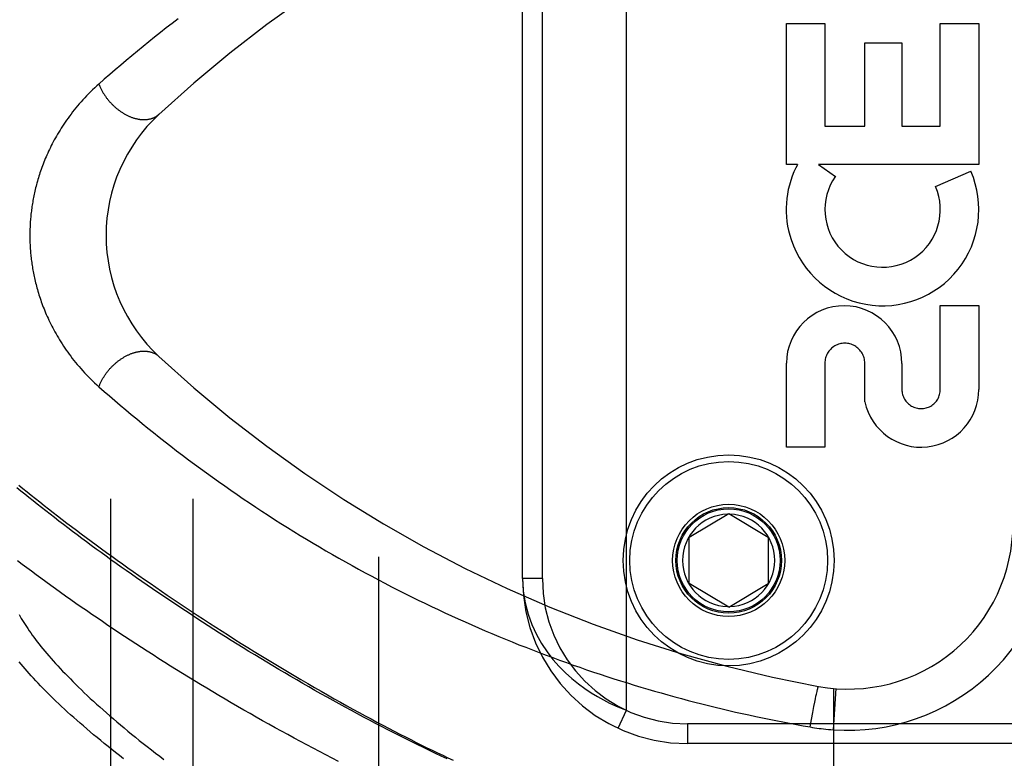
# Model space of a CAD drawing. Header units: inches. Extents: x 0 to 243, y 0 to 157.
# Tile 108 of 256: x 102.14 to 103.64, y 65.9 to 67.02. Entities that reach past the tile are written whole.
import ezdxf

# ---------------------------------------------------------------- set-up
doc = ezdxf.new("R2010")
doc.units = ezdxf.units.IN
doc.header["$LTSCALE"] = 13.357143
doc.header["$MEASUREMENT"] = 0
doc.linetypes.add('HIDDEN', pattern=[0.2, 0.1, -0.1])
for name, color, linetype in [('DEFAULT_2', 8, 'HIDDEN'), ('RIGHTHAND_DOOR_ASSEMBLY', 7, 'CONTINUOUS'), ('SUBPANEL', 7, 'CONTINUOUS')]:
    doc.layers.add(name, color=color, linetype=linetype)

msp = doc.modelspace()

# ---------------------------------------------------------------- linework, layer by layer
at = {"layer": 'DEFAULT_2', "color": 8, "linetype": 'HIDDEN'}
msp.add_line((102.6885, 111.6234), (102.6885, 42.5194), dxfattribs=at)
at = {"layer": 'RIGHTHAND_DOOR_ASSEMBLY', "color": 8, "linetype": 'HIDDEN'}
for p, q in [((103.0645, 65.9768), (103.0645, 67.4161)), ((102.907, 66.1764), (102.907, 67.2164)), ((102.937, 66.1764), (102.937, 67.2164)), ((103.307, 67.0174), (103.3654, 67.0174)), ((103.307, 66.8037), (103.307, 67.0174)), ((103.3654, 67.0174), (103.3654, 66.8621)), ((103.5404, 67.0174), (103.5988, 67.0174)), ((103.5404, 66.8621), (103.5404, 67.0174)), ((103.5988, 67.0174), (103.5988, 66.8037)), ((103.4258, 66.9884), (103.482, 66.9884)), ((103.4258, 66.8621), (103.4258, 66.9884)), ((103.482, 66.9884), (103.482, 66.8621)), ((103.3654, 66.8621), (103.4258, 66.8621)), ((103.482, 66.8621), (103.5404, 66.8621)), ((103.3239, 66.8037), (103.307, 66.8037)), ((103.5988, 66.8037), (103.3558, 66.8037)), ((103.3558, 66.8037), (103.3813, 66.7859)), ((103.5332, 66.7703), (103.5868, 66.7935)), ((103.5404, 66.5901), (103.5988, 66.5901)), ((103.5404, 66.463), (103.5404, 66.5901)), ((103.5988, 66.5901), (103.5988, 66.463)), ((103.307, 66.3757), (103.307, 66.5028)), ((103.3654, 66.5028), (103.3654, 66.3757)), ((103.4258, 66.444), (103.4258, 66.5028)), ((103.4822, 66.5021), (103.4821, 66.463)), ((103.3654, 66.3757), (103.307, 66.3757)), ((103.1595, 66.2389), (103.2195, 66.275)), ((103.2195, 66.275), (103.2795, 66.2389)), ((103.1595, 66.1689), (103.1595, 66.2389)), ((103.2795, 66.2389), (103.2795, 66.1689)), ((102.937, 66.1764), (102.907, 66.1764)), ((103.2195, 66.1329), (103.1595, 66.1689)), ((103.2195, 66.1329), (103.2795, 66.1689)), ((103.3511, 65.9943), (103.3519, 65.9982)), ((103.3519, 65.9982), (103.3525, 66.001)), ((103.3525, 66.001), (103.3531, 66.0035)), ((103.3531, 66.0035), (103.3535, 66.0052)), ((103.3535, 66.0052), (103.3538, 66.0068)), ((103.3538, 66.0068), (103.3541, 66.0077)), ((103.3541, 66.0077), (103.3543, 66.0086)), ((103.3543, 66.0086), (103.3545, 66.0094)), ((103.3782, 66.0099), (103.3782, 65.3452)), ((103.3782, 65.9472), (103.3827, 66.0096)), ((103.347, 65.9735), (103.3488, 65.9827)), ((103.3488, 65.9827), (103.3501, 65.9892)), ((103.3501, 65.9892), (103.3511, 65.9943)), ((103.0519, 65.9496), (103.0645, 65.9768)), ((103.345, 65.9627), (103.347, 65.9735)), ((104.3132, 65.9564), (103.157, 65.9564)), ((103.157, 65.9564), (103.157, 65.9264)), ((103.3429, 65.9515), (103.345, 65.9627)), ((104.2832, 65.9264), (103.157, 65.9264))]:
    msp.add_line(p, q, dxfattribs=at)
for points in [[(102.3849, 67.0246), (102.3759, 67.0177), (102.3669, 67.0107), (102.358, 67.0037), (102.3492, 66.9967), (102.3405, 66.9897), (102.3318, 66.9827), (102.3232, 66.9757), (102.3147, 66.9686), (102.3062, 66.9615), (102.2978, 66.9544), (102.2894, 66.9473), (102.2811, 66.9401), (102.2729, 66.9329), (102.2647, 66.9258)], [(102.2647, 66.9258), (102.2615, 66.9228), (102.2583, 66.9199), (102.2551, 66.9169), (102.2521, 66.9139), (102.2491, 66.9109), (102.2461, 66.9079), (102.2433, 66.9049), (102.2404, 66.9018), (102.2377, 66.8988), (102.235, 66.8957), (102.2324, 66.8926), (102.2298, 66.8895), (102.2273, 66.8865), (102.2249, 66.8834), (102.2225, 66.8803), (102.2202, 66.8772), (102.218, 66.8742), (102.2158, 66.8711), (102.2137, 66.8681), (102.2116, 66.865), (102.2096, 66.862), (102.2077, 66.859), (102.2058, 66.856), (102.2039, 66.853), (102.2021, 66.85), (102.2004, 66.847), (102.1987, 66.844), (102.1971, 66.8411), (102.1955, 66.8382), (102.194, 66.8353), (102.1925, 66.8324), (102.1911, 66.8295), (102.1897, 66.8267), (102.1884, 66.8238), (102.1871, 66.821), (102.1858, 66.8182), (102.1846, 66.8154), (102.1834, 66.8127), (102.1823, 66.8099), (102.1812, 66.8072), (102.1801, 66.8045), (102.1791, 66.8018), (102.1781, 66.7991), (102.1772, 66.7965), (102.1763, 66.7938), (102.1754, 66.7912), (102.1745, 66.7886), (102.1737, 66.786), (102.1729, 66.7834), (102.1722, 66.7809), (102.1714, 66.7784), (102.1707, 66.7758), (102.17, 66.7733), (102.1694, 66.7708), (102.1688, 66.7684), (102.1682, 66.7659), (102.1676, 66.7635), (102.1671, 66.7611), (102.1665, 66.7587), (102.166, 66.7563), (102.1656, 66.7539), (102.1651, 66.7516), (102.1647, 66.7492), (102.1643, 66.7469), (102.1639, 66.7446), (102.1635, 66.7423), (102.1632, 66.74), (102.1629, 66.7377), (102.1626, 66.7354), (102.1623, 66.7332), (102.162, 66.7309), (102.1617, 66.7287), (102.1615, 66.7265), (102.1613, 66.7242), (102.1611, 66.722), (102.1609, 66.7198), (102.1607, 66.7176), (102.1606, 66.7154), (102.1605, 66.7132), (102.1604, 66.711), (102.1603, 66.7088), (102.1602, 66.7066), (102.1601, 66.7044), (102.1601, 66.7022), (102.16, 66.7), (102.16, 66.6978), (102.16, 66.6957), (102.16, 66.6935), (102.16, 66.6913), (102.1601, 66.6891), (102.1602, 66.6869), (102.1602, 66.6847), (102.1603, 66.6825), (102.1604, 66.6803), (102.1606, 66.6781), (102.1607, 66.6758), (102.1609, 66.6736), (102.161, 66.6714), (102.1612, 66.6692), (102.1615, 66.6669), (102.1617, 66.6647), (102.1619, 66.6624), (102.1622, 66.6601), (102.1625, 66.6578), (102.1628, 66.6555), (102.1631, 66.6532), (102.1635, 66.6509), (102.1639, 66.6486), (102.1642, 66.6462), (102.1647, 66.6439), (102.1651, 66.6415), (102.1655, 66.6391), (102.166, 66.6367), (102.1665, 66.6343), (102.167, 66.6319), (102.1676, 66.6294), (102.1682, 66.6269), (102.1688, 66.6245), (102.1694, 66.6219), (102.1701, 66.6194), (102.1708, 66.6169), (102.1715, 66.6143), (102.1722, 66.6117), (102.173, 66.6091), (102.1738, 66.6065), (102.1747, 66.6039), (102.1755, 66.6012), (102.1765, 66.5985), (102.1774, 66.5958), (102.1784, 66.5931), (102.1794, 66.5904), (102.1804, 66.5877), (102.1815, 66.5849), (102.1827, 66.5821), (102.1838, 66.5793), (102.185, 66.5765), (102.1863, 66.5736), (102.1876, 66.5708), (102.1889, 66.5679), (102.1903, 66.565), (102.1918, 66.5621), (102.1932, 66.5591), (102.1948, 66.5562), (102.1964, 66.5532), (102.198, 66.5502), (102.1997, 66.5472), (102.2014, 66.5442), (102.2032, 66.5411), (102.2051, 66.5381), (102.207, 66.535), (102.2089, 66.5319), (102.211, 66.5288), (102.2131, 66.5257), (102.2152, 66.5226), (102.2174, 66.5195), (102.2197, 66.5164), (102.222, 66.5133), (102.2244, 66.5101), (102.2269, 66.507), (102.2294, 66.5039), (102.232, 66.5007), (102.2347, 66.4976), (102.2374, 66.4945), (102.2402, 66.4914), (102.243, 66.4883), (102.2459, 66.4852), (102.2489, 66.4822), (102.2519, 66.4791), (102.2551, 66.4761), (102.2582, 66.4731), (102.2615, 66.4701), (102.2647, 66.4671)], [(102.2647, 66.9258), (102.2651, 66.9248), (102.2655, 66.9238), (102.2659, 66.9228), (102.2663, 66.9218), (102.2668, 66.9208), (102.2672, 66.9198), (102.2677, 66.9189), (102.2682, 66.9179), (102.2687, 66.9169), (102.2692, 66.9159), (102.2697, 66.915), (102.2703, 66.914), (102.2708, 66.913), (102.2714, 66.9121), (102.272, 66.9111), (102.2726, 66.9102), (102.2732, 66.9092), (102.2738, 66.9083), (102.2745, 66.9074), (102.2751, 66.9064), (102.2758, 66.9055), (102.2764, 66.9046), (102.2771, 66.9037), (102.2778, 66.9028), (102.2786, 66.9019), (102.2793, 66.901), (102.28, 66.9001), (102.2808, 66.8993), (102.2815, 66.8984), (102.2823, 66.8976), (102.2831, 66.8967), (102.2839, 66.8959), (102.2847, 66.8951), (102.2855, 66.8943), (102.2863, 66.8935), (102.2871, 66.8927), (102.288, 66.8919), (102.2888, 66.8912), (102.2897, 66.8904), (102.2905, 66.8897), (102.2914, 66.8889), (102.2923, 66.8882), (102.2932, 66.8875), (102.294, 66.8868), (102.2949, 66.8861), (102.2958, 66.8855), (102.2968, 66.8848), (102.2977, 66.8842), (102.2986, 66.8836), (102.2995, 66.883), (102.3004, 66.8824), (102.3014, 66.8818), (102.3023, 66.8812), (102.3032, 66.8807), (102.3042, 66.8801), (102.3051, 66.8796), (102.3061, 66.8791), (102.307, 66.8786), (102.308, 66.8781), (102.309, 66.8777), (102.3099, 66.8773), (102.3109, 66.8768), (102.3118, 66.8764), (102.3128, 66.876), (102.3137, 66.8757), (102.3147, 66.8753), (102.3157, 66.875), (102.3166, 66.8746), (102.3176, 66.8743), (102.3185, 66.874), (102.3195, 66.8738), (102.3204, 66.8735), (102.3214, 66.8733), (102.3223, 66.873), (102.3233, 66.8728), (102.3242, 66.8727), (102.3252, 66.8725), (102.3261, 66.8723), (102.327, 66.8722), (102.3279, 66.8721), (102.3289, 66.872), (102.3298, 66.8719), (102.3307, 66.8719), (102.3316, 66.8718), (102.3325, 66.8718), (102.3334, 66.8718), (102.3343, 66.8718), (102.3351, 66.8719), (102.336, 66.8719), (102.3369, 66.872), (102.3377, 66.8721), (102.3386, 66.8722), (102.3394, 66.8723), (102.3402, 66.8724), (102.341, 66.8726), (102.3418, 66.8728), (102.3426, 66.873), (102.3434, 66.8732), (102.3442, 66.8734), (102.345, 66.8736), (102.3457, 66.8739), (102.3465, 66.8742), (102.3472, 66.8745), (102.3479, 66.8748), (102.3487, 66.8751), (102.3494, 66.8755), (102.35, 66.8759), (102.3507, 66.8762), (102.3514, 66.8766), (102.352, 66.8771), (102.3527, 66.8775), (102.3533, 66.8779), (102.3539, 66.8784), (102.3545, 66.8789), (102.3551, 66.8794), (102.3557, 66.8799)], [(102.2647, 66.4671), (102.2651, 66.4681), (102.2655, 66.4691), (102.2659, 66.4701), (102.2663, 66.4711), (102.2668, 66.4721), (102.2672, 66.4731), (102.2677, 66.474), (102.2682, 66.475), (102.2687, 66.476), (102.2692, 66.477), (102.2697, 66.4779), (102.2703, 66.4789), (102.2708, 66.4799), (102.2714, 66.4808), (102.272, 66.4818), (102.2726, 66.4827), (102.2732, 66.4837), (102.2738, 66.4846), (102.2745, 66.4855), (102.2751, 66.4865), (102.2758, 66.4874), (102.2764, 66.4883), (102.2771, 66.4892), (102.2778, 66.4901), (102.2786, 66.491), (102.2793, 66.4919), (102.28, 66.4928), (102.2808, 66.4936), (102.2815, 66.4945), (102.2823, 66.4953), (102.2831, 66.4962), (102.2839, 66.497), (102.2847, 66.4978), (102.2855, 66.4986), (102.2863, 66.4994), (102.2871, 66.5002), (102.288, 66.501), (102.2888, 66.5017), (102.2897, 66.5025), (102.2905, 66.5032), (102.2914, 66.504), (102.2923, 66.5047), (102.2932, 66.5054), (102.294, 66.5061), (102.2949, 66.5068), (102.2958, 66.5074), (102.2968, 66.5081), (102.2977, 66.5087), (102.2986, 66.5093), (102.2995, 66.5099), (102.3004, 66.5105), (102.3014, 66.5111), (102.3023, 66.5117), (102.3032, 66.5122), (102.3042, 66.5128), (102.3051, 66.5133), (102.3061, 66.5138), (102.307, 66.5143), (102.308, 66.5147), (102.309, 66.5152), (102.3099, 66.5156), (102.3109, 66.5161), (102.3118, 66.5165), (102.3128, 66.5169), (102.3137, 66.5172), (102.3147, 66.5176), (102.3157, 66.5179), (102.3166, 66.5183), (102.3176, 66.5186), (102.3185, 66.5189), (102.3195, 66.5191), (102.3204, 66.5194), (102.3214, 66.5196), (102.3223, 66.5199), (102.3233, 66.5201), (102.3242, 66.5202), (102.3252, 66.5204), (102.3261, 66.5206), (102.327, 66.5207), (102.3279, 66.5208), (102.3289, 66.5209), (102.3298, 66.521), (102.3307, 66.521), (102.3316, 66.5211), (102.3325, 66.5211), (102.3334, 66.5211), (102.3343, 66.5211), (102.3351, 66.521), (102.336, 66.521), (102.3369, 66.5209), (102.3377, 66.5208), (102.3386, 66.5207), (102.3394, 66.5206), (102.3402, 66.5205), (102.341, 66.5203), (102.3418, 66.5201), (102.3426, 66.5199), (102.3434, 66.5197), (102.3442, 66.5195), (102.345, 66.5193), (102.3457, 66.519), (102.3465, 66.5187), (102.3472, 66.5184), (102.3479, 66.5181), (102.3487, 66.5178), (102.3494, 66.5174), (102.35, 66.517), (102.3507, 66.5167), (102.3514, 66.5163), (102.352, 66.5158), (102.3527, 66.5154), (102.3533, 66.515), (102.3539, 66.5145), (102.3545, 66.514), (102.3551, 66.5135), (102.3557, 66.513)], [(102.2647, 66.4671), (102.2727, 66.4601), (102.2808, 66.4531), (102.2889, 66.4461), (102.297, 66.4391), (102.3053, 66.4322), (102.3136, 66.4252), (102.322, 66.4182), (102.3304, 66.4113), (102.339, 66.4044), (102.3476, 66.3975), (102.3562, 66.3906), (102.365, 66.3837), (102.3738, 66.3769), (102.3826, 66.3701), (102.3915, 66.3633), (102.4005, 66.3565), (102.4095, 66.3498), (102.4186, 66.3431), (102.4277, 66.3365), (102.4369, 66.3299), (102.4461, 66.3233), (102.4554, 66.3168), (102.4647, 66.3103), (102.4741, 66.3038), (102.4835, 66.2974), (102.4929, 66.2911), (102.5024, 66.2847), (102.5119, 66.2785), (102.5215, 66.2723), (102.5311, 66.2661), (102.5407, 66.26), (102.5504, 66.2539), (102.56, 66.2479), (102.5698, 66.2419), (102.5795, 66.236), (102.5893, 66.2301), (102.5991, 66.2243), (102.6089, 66.2186), (102.6188, 66.2129), (102.6287, 66.2072), (102.6386, 66.2016), (102.6485, 66.1961), (102.6584, 66.1906), (102.6684, 66.1852), (102.6784, 66.1798), (102.6884, 66.1745), (102.6984, 66.1692), (102.7085, 66.164), (102.7185, 66.1589), (102.7286, 66.1538), (102.7387, 66.1488), (102.7488, 66.1438), (102.7589, 66.1389), (102.769, 66.1341), (102.7792, 66.1293), (102.7893, 66.1245), (102.7995, 66.1199), (102.8096, 66.1152), (102.8198, 66.1107), (102.83, 66.1062), (102.8402, 66.1017), (102.8504, 66.0973), (102.8606, 66.093), (102.8709, 66.0887), (102.8811, 66.0845), (102.8913, 66.0803), (102.9016, 66.0762), (102.9118, 66.0722), (102.9221, 66.0682), (102.9323, 66.0643), (102.9426, 66.0604), (102.9528, 66.0566), (102.9631, 66.0528), (102.9734, 66.0491), (102.9837, 66.0454), (102.9939, 66.0419), (103.0042, 66.0383), (103.0145, 66.0348), (103.0248, 66.0314), (103.035, 66.028), (103.0453, 66.0247), (103.0556, 66.0214), (103.0659, 66.0182), (103.0761, 66.0151), (103.0864, 66.012), (103.0967, 66.009), (103.1069, 66.006), (103.1172, 66.003), (103.1274, 66.0001), (103.1377, 65.9973), (103.1479, 65.9945), (103.1582, 65.9918), (103.1684, 65.9892), (103.1787, 65.9865), (103.1889, 65.984), (103.1992, 65.9815), (103.2094, 65.979), (103.2196, 65.9766), (103.2299, 65.9742), (103.2401, 65.9719), (103.2503, 65.9697), (103.2605, 65.9675), (103.2707, 65.9653), (103.2809, 65.9632), (103.2912, 65.9612), (103.3015, 65.9591), (103.3118, 65.9572), (103.3222, 65.9552), (103.3325, 65.9534), (103.3429, 65.9515)], [(102.7927, 65.9032), (102.7838, 65.9073), (102.7749, 65.9115), (102.766, 65.9158), (102.757, 65.9202), (102.748, 65.9245), (102.739, 65.929), (102.7299, 65.9335), (102.7208, 65.9381), (102.7117, 65.9427), (102.7026, 65.9473), (102.6934, 65.952), (102.6843, 65.9568), (102.6751, 65.9616), (102.6659, 65.9665), (102.6567, 65.9714), (102.6475, 65.9764), (102.6383, 65.9814), (102.6291, 65.9864), (102.6199, 65.9915), (102.6107, 65.9966), (102.6014, 66.0018), (102.5922, 66.007), (102.5831, 66.0122), (102.5739, 66.0175), (102.5647, 66.0228), (102.5555, 66.0281), (102.5464, 66.0335), (102.5373, 66.0388), (102.5282, 66.0442), (102.5191, 66.0497), (102.5101, 66.0551), (102.5011, 66.0606), (102.4921, 66.0661), (102.4832, 66.0716), (102.4742, 66.0771), (102.4654, 66.0827), (102.4565, 66.0882), (102.4477, 66.0938), (102.439, 66.0994), (102.4303, 66.1049), (102.4216, 66.1105), (102.413, 66.1161), (102.4044, 66.1217), (102.3959, 66.1273), (102.3875, 66.1329), (102.3791, 66.1385), (102.3707, 66.144), (102.3624, 66.1496), (102.3542, 66.1552), (102.346, 66.1608), (102.3379, 66.1663), (102.3299, 66.1719), (102.3219, 66.1774), (102.314, 66.1829), (102.3061, 66.1884), (102.2984, 66.1939), (102.2907, 66.1994), (102.283, 66.2049), (102.2755, 66.2103), (102.268, 66.2157), (102.2606, 66.2211), (102.2532, 66.2265), (102.246, 66.2319), (102.2388, 66.2372), (102.2317, 66.2425), (102.2246, 66.2478), (102.2177, 66.2531), (102.2108, 66.2583), (102.204, 66.2635), (102.1973, 66.2687), (102.1906, 66.2738), (102.1841, 66.279), (102.1776, 66.284), (102.1712, 66.2891), (102.1649, 66.2941), (102.1587, 66.2991), (102.1525, 66.3041), (102.1465, 66.309), (102.1405, 66.3139)], [(102.1434, 66.3179), (102.1495, 66.3129), (102.1558, 66.3079), (102.1621, 66.3028), (102.1685, 66.2977), (102.175, 66.2925), (102.1817, 66.2873), (102.1884, 66.282), (102.1952, 66.2767), (102.2021, 66.2714), (102.2091, 66.266), (102.2162, 66.2606), (102.2233, 66.2552), (102.2306, 66.2497), (102.238, 66.2441), (102.2454, 66.2386), (102.253, 66.233), (102.2607, 66.2273), (102.2684, 66.2217), (102.2762, 66.216), (102.2842, 66.2103), (102.2922, 66.2045), (102.3003, 66.1987), (102.3085, 66.1929), (102.3168, 66.187), (102.3252, 66.1811), (102.3336, 66.1752), (102.3422, 66.1693), (102.3509, 66.1633), (102.3596, 66.1574), (102.3684, 66.1514), (102.3773, 66.1453), (102.3863, 66.1393), (102.3954, 66.1332), (102.4045, 66.1272), (102.4138, 66.1211), (102.4231, 66.115), (102.4325, 66.1089), (102.4419, 66.1027), (102.4515, 66.0966), (102.4611, 66.0905), (102.4708, 66.0843), (102.4805, 66.0782), (102.4903, 66.0721), (102.5002, 66.0659), (102.5102, 66.0598), (102.5202, 66.0537), (102.5303, 66.0476), (102.5404, 66.0414), (102.5506, 66.0354), (102.5608, 66.0293), (102.5711, 66.0233), (102.5813, 66.0173), (102.5914, 66.0114), (102.6015, 66.0057), (102.6114, 66), (102.6213, 65.9944), (102.631, 65.989), (102.6405, 65.9837), (102.6499, 65.9785), (102.6592, 65.9735), (102.6683, 65.9685), (102.6773, 65.9637), (102.6862, 65.9589), (102.695, 65.9543), (102.7037, 65.9497), (102.7123, 65.9452), (102.7209, 65.9408), (102.7293, 65.9365), (102.7376, 65.9323), (102.7459, 65.9282), (102.754, 65.9241), (102.7621, 65.9201), (102.7701, 65.9162), (102.778, 65.9123), (102.7859, 65.9086), (102.7938, 65.9048), (102.8016, 65.9011)], [(102.628, 65.8994), (102.6183, 65.9043), (102.6087, 65.9093), (102.5991, 65.9143), (102.5895, 65.9193), (102.5799, 65.9244), (102.5703, 65.9295), (102.5606, 65.9347), (102.551, 65.9399), (102.5415, 65.9451), (102.5319, 65.9504), (102.5223, 65.9557), (102.5128, 65.961), (102.5033, 65.9664), (102.4938, 65.9718), (102.4843, 65.9772), (102.4749, 65.9826), (102.4654, 65.9881), (102.4561, 65.9936), (102.4467, 65.9991), (102.4374, 66.0046), (102.4282, 66.0102), (102.4189, 66.0158), (102.4097, 66.0213), (102.4006, 66.0269), (102.3915, 66.0325), (102.3824, 66.0381), (102.3735, 66.0438), (102.3645, 66.0494), (102.3556, 66.055), (102.3468, 66.0606), (102.338, 66.0663), (102.3293, 66.0719), (102.3206, 66.0775), (102.312, 66.0831), (102.3035, 66.0887), (102.2951, 66.0943), (102.2867, 66.0999), (102.2783, 66.1055), (102.2701, 66.1111), (102.2619, 66.1167), (102.2538, 66.1222), (102.2457, 66.1278), (102.2378, 66.1333), (102.2299, 66.1388), (102.222, 66.1443), (102.2143, 66.1497), (102.2066, 66.1552), (102.1991, 66.1606), (102.1916, 66.166), (102.1841, 66.1714), (102.1768, 66.1768), (102.1695, 66.1821), (102.1624, 66.1874), (102.1553, 66.1927), (102.1483, 66.1979), (102.1413, 66.2031)], [(102.907, 66.1764), (102.908, 66.1574), (102.9109, 66.1394), (102.9153, 66.1225), (102.921, 66.1066), (102.9279, 66.0918), (102.9357, 66.078), (102.9442, 66.0654), (102.9531, 66.0538), (102.9625, 66.0432), (102.972, 66.0336), (102.9818, 66.0249), (102.9916, 66.0169), (103.0014, 66.0098), (103.011, 66.0033), (103.0206, 65.9975), (103.0299, 65.9924), (103.039, 65.9878), (103.0478, 65.9837), (103.0563, 65.98), (103.0645, 65.9768)], [(102.1439, 66.1219), (102.1455, 66.119), (102.1471, 66.116), (102.1489, 66.113), (102.1507, 66.11), (102.1527, 66.1069), (102.1547, 66.1038), (102.1568, 66.1006), (102.159, 66.0974), (102.1613, 66.0941), (102.1636, 66.0908), (102.1661, 66.0875), (102.1686, 66.0841), (102.1713, 66.0807), (102.174, 66.0772), (102.1768, 66.0737), (102.1797, 66.0701), (102.1826, 66.0665), (102.1857, 66.0629), (102.1889, 66.0592), (102.1921, 66.0555), (102.1955, 66.0518), (102.1989, 66.0479), (102.2024, 66.0441), (102.206, 66.0402), (102.2097, 66.0363), (102.2135, 66.0323), (102.2174, 66.0283), (102.2214, 66.0243), (102.2254, 66.0202), (102.2296, 66.0161), (102.2338, 66.0119), (102.2382, 66.0077), (102.2426, 66.0035), (102.2471, 65.9992), (102.2517, 65.9949), (102.2564, 65.9906), (102.2612, 65.9862), (102.2661, 65.9818), (102.2711, 65.9774), (102.2762, 65.9729), (102.2814, 65.9684), (102.2866, 65.9638), (102.292, 65.9593), (102.2974, 65.9547), (102.303, 65.95), (102.3086, 65.9454), (102.3143, 65.9407), (102.3201, 65.936), (102.326, 65.9312), (102.332, 65.9265), (102.3381, 65.9217), (102.3443, 65.9169), (102.3505, 65.912), (102.3569, 65.9072), (102.3633, 65.9023)], [(102.302, 65.9034), (102.296, 65.9081), (102.2901, 65.9127), (102.2843, 65.9173), (102.2786, 65.9218), (102.2729, 65.9264), (102.2674, 65.9309), (102.262, 65.9354), (102.2566, 65.9398), (102.2514, 65.9442), (102.2462, 65.9486), (102.2411, 65.953), (102.2361, 65.9573), (102.2312, 65.9616), (102.2265, 65.9658), (102.2217, 65.97), (102.2171, 65.9742), (102.2126, 65.9784), (102.2082, 65.9825), (102.2039, 65.9866), (102.1996, 65.9906), (102.1955, 65.9946), (102.1914, 65.9986), (102.1874, 66.0025), (102.1836, 66.0064), (102.1798, 66.0102), (102.1761, 66.0141), (102.1725, 66.0178), (102.169, 66.0216), (102.1655, 66.0253), (102.1622, 66.0289), (102.1589, 66.0325), (102.1558, 66.0361), (102.1527, 66.0397), (102.1497, 66.0432), (102.1469, 66.0466), (102.144, 66.05)], [(103.3545, 66.0094), (103.3547, 66.0101), (103.3547, 66.0105), (103.3548, 66.0108), (103.3549, 66.0111), (103.355, 66.0113), (103.3551, 66.0116), (103.3551, 66.0118), (103.3552, 66.012), (103.3553, 66.0122), (103.3553, 66.0124), (103.3554, 66.0125), (103.3554, 66.0127), (103.3555, 66.0128), (103.3555, 66.0129), (103.3556, 66.0129), (103.3556, 66.013), (103.3556, 66.013), (103.3557, 66.013)], [(103.3429, 65.9515), (103.3464, 65.9509), (103.3498, 65.9504), (103.3532, 65.9499), (103.3565, 65.9494), (103.3599, 65.949), (103.3634, 65.9486), (103.367, 65.9482), (103.3707, 65.9478), (103.3745, 65.9475), (103.3782, 65.9472)]]:
    msp.add_lwpolyline(points, dxfattribs=at)
for radius in [0.1599, 0.1499, 0.085, 0.08, 0.078]:
    msp.add_circle((103.2195, 66.2039), radius, dxfattribs=at)
for centre, radius, start, end in [((103.7144, 65.4123), 2, 100.3342, 132.7959), ((102.5255, 66.6964), 0.25, 132.7959, 227.2041), ((103.4529, 66.7356), 0.1459, 152.1494, 154.2621), ((103.4498, 66.7358), 0.1431, 153.8028, 198.5861), ((103.4529, 66.7356), 0.1459, 198.1268, 23.4014), ((103.4529, 66.7356), 0.0875, 144.8915, 23.4014), ((103.3946, 66.5022), 0.0876, 359.9462, 179.5965), ((103.3956, 66.5028), 0.0302, 359.9714, 180.0286), ((103.7144, 67.9806), 2, 227.2041, 259.6658), ((103.5113, 66.463), 0.0875, 192.5167, 359.9756), ((103.5113, 66.463), 0.0291, 179.9462, 360), ((103.2195, 66.2039), 0.07, 91.4692, 268.5308), ((103.2195, 66.2039), 0.07, 271.4692, 88.5308), ((103.4005, 66.2589), 0.25, 259.6658, 360), ((103.4005, 66.2589), 0.3125, 265.9125, 360), ((103.157, 66.1764), 0.25, 180, 270), ((103.157, 66.1764), 0.22, 180, 270)]:
    msp.add_arc(centre, radius, start, end, dxfattribs=at)
at = {"layer": 'SUBPANEL', "color": 8, "linetype": 'HIDDEN'}
for p, q in [((102.2822, 109.0402), (102.2822, 45.1027)), ((102.4072, 109.0402), (102.4072, 45.1027))]:
    msp.add_line(p, q, dxfattribs=at)

doc.saveas('drawing.dxf')
